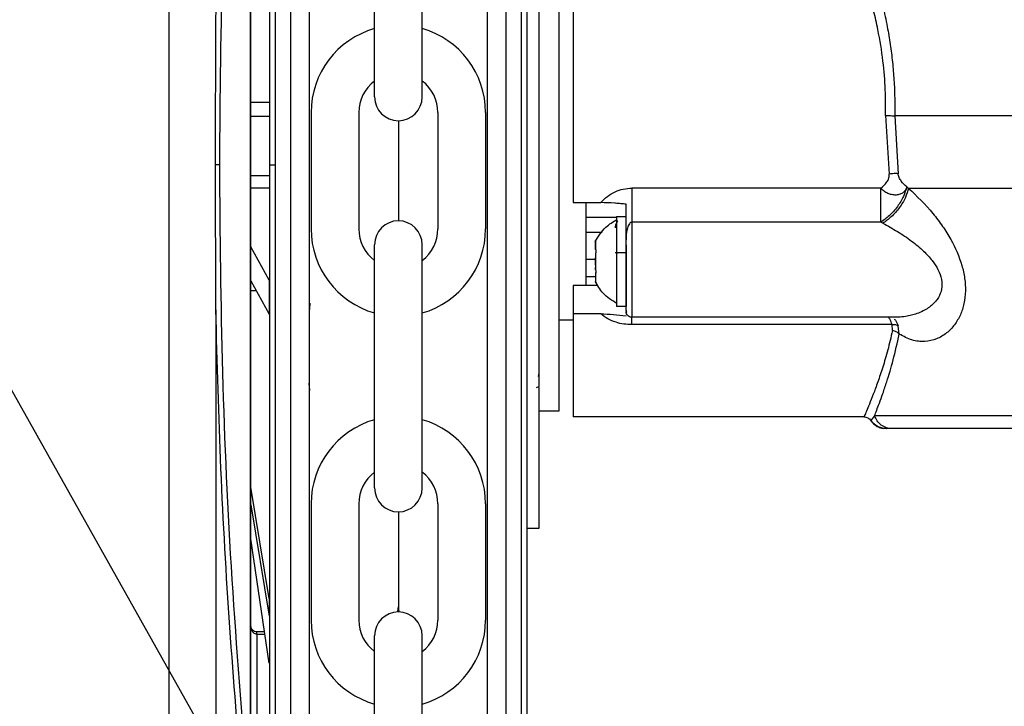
# Model space of a CAD drawing. Header units: inches. Extents: x 170 to 312, y 215 to 248.
# Tile 103 of 256: x 206.487 to 206.694, y 223.272 to 223.416. Entities that reach past the tile are written whole.
import ezdxf

# ---------------------------------------------------------------- set-up
doc = ezdxf.new("R2010")
doc.units = ezdxf.units.IN
doc.header["$LTSCALE"] = 0.25
doc.header["$MEASUREMENT"] = 0
doc.layers.add('ANNOTATIONS', color=1, linetype='Continuous')
doc.layers.add('STANDARD MOTOR RH', color=7, linetype='Continuous')
doc.styles.add('ROMANS', font='Romans', dxfattribs={"height": 0.09375})
doc.styles.get("Standard").update_dxf_attribs({"font": 'romans.shx'})
doc.dimstyles.get("Standard").update_dxf_attribs({"dimscale": 60, "dimtxt": 0.0833, "dimasz": 0.0833, "dimexe": 0.0833, "dimexo": 0.04, "dimgap": 0.09, "dimtad": 0, "dimtih": 1, "dimtoh": 1, "dimdec": 4, "dimzin": 1, "dimdsep": 46, "dimlunit": 4, "dimtxsty": 'Standard', "dimcen": 0.09, "dimclrt": 150, "dimadec": 4, "dimazin": 2, "dimtfac": 1, "dimtdec": 0, "dimtofl": 0, "dimtmove": 0, "dimatfit": 3, "dimfxl": 1, "dimtolj": 1, "dimtzin": 0, "dimlwd": -1, "dimlwe": -1, "dimarcsym": 1})

msp = doc.modelspace()

# ---------------------------------------------------------------- linework, layer by layer
at = {"layer": 'STANDARD MOTOR RH'}
for p, q in [((206.5890285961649, 223.3855832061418), (206.5890262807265, 223.5393748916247)), ((206.5922274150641, 223.3855832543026), (206.5922250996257, 223.5393749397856)), ((206.5437508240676, 223.5304812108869), (206.543753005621, 223.3855825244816)), ((206.5405520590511, 223.5269022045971), (206.5405541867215, 223.3855824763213)), ((206.5353648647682, 223.2536703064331), (206.5353608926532, 223.5174965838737)), ((206.5354626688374, 223.2536703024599), (206.5354586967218, 223.5174965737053)), ((206.5182343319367, 223.5145299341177), (206.5182382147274, 223.2566365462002)), ((206.5614007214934, 223.3998248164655), (206.5614007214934, 223.4508610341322)), ((206.5714126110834, 223.3998248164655), (206.5714126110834, 223.4508610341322)), ((206.535460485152, 223.3987097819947), (206.5393236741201, 223.3987098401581)), ((206.5354605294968, 223.3957644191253), (206.5393237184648, 223.3957644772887)), ((206.5480922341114, 223.3965282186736), (206.5480922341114, 223.3721089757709)), ((206.5581041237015, 223.3965282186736), (206.5581041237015, 223.3721089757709)), ((206.5747092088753, 223.3965282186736), (206.5747092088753, 223.3721089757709)), ((206.5847210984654, 223.3965282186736), (206.5847210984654, 223.3721089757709)), ((206.6686909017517, 223.3959149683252), (206.6694548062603, 223.3836308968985)), ((206.6706122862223, 223.3958404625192), (206.6713281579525, 223.3836966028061)), ((206.5664066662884, 223.3948188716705), (206.5664066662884, 223.3738183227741)), ((206.5393238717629, 223.3855824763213), (206.5405541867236, 223.3855824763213)), ((206.5405541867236, 223.3855824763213), (206.5405563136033, 223.2443167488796)), ((206.543753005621, 223.3855825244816), (206.5437551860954, 223.2407571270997)), ((206.5890309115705, 223.2317961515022), (206.5890285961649, 223.3855832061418)), ((206.5922297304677, 223.231796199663), (206.5922274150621, 223.3855832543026)), ((206.539323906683, 223.3832630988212), (206.535460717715, 223.3832630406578)), ((206.5393239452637, 223.3807005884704), (206.5354607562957, 223.3807005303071)), ((206.6676948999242, 223.3806641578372), (206.6154369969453, 223.3806641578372)), ((206.6731475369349, 223.3809410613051), (206.6735441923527, 223.3806330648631)), ((206.6031338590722, 223.377644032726), (206.6089086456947, 223.3776446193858)), ((206.6057667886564, 223.3745599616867), (206.6122382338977, 223.3745605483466)), ((206.6122382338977, 223.3747588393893), (206.614206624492, 223.3747588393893)), ((206.6122382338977, 223.3747588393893), (206.6122382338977, 223.3558114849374)), ((206.6676948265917, 223.3735162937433), (206.6154369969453, 223.3735157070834)), ((206.6681335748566, 223.3732939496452), (206.6676948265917, 223.3735162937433)), ((206.6057667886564, 223.3714635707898), (206.609210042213, 223.3714635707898)), ((206.5392523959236, 223.3613925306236), (206.5354609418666, 223.3683749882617)), ((206.5614007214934, 223.3177761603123), (206.5614007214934, 223.3688123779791)), ((206.5714126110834, 223.3177761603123), (206.5714126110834, 223.3688123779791)), ((206.6078090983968, 223.3678157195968), (206.6078090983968, 223.3695528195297)), ((206.6122382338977, 223.3688646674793), (206.6121612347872, 223.3688646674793)), ((206.614206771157, 223.3686358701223), (206.614206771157, 223.3558114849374)), ((206.6078090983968, 223.3677353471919), (206.6078090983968, 223.3677494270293)), ((206.6078577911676, 223.3676848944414), (206.6078090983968, 223.3676848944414)), ((206.6078090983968, 223.3670389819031), (206.6078090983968, 223.36657728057)), ((206.614206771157, 223.3671310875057), (206.6119183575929, 223.3671310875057)), ((206.6057667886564, 223.3657888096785), (206.6078090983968, 223.3657888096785)), ((206.6078090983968, 223.3645257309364), (206.6078090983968, 223.3660440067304)), ((206.6078090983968, 223.3620981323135), (206.6057667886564, 223.3620981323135)), ((206.6078090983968, 223.3635307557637), (206.6078090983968, 223.3639930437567)), ((206.6078090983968, 223.3630103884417), (206.6078090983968, 223.361017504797)), ((206.6078090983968, 223.3630103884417), (206.6078723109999, 223.3630103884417)), ((206.6078090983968, 223.3628854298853), (206.6078547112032, 223.3628854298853)), ((206.5354610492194, 223.3612446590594), (206.5392525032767, 223.3542622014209)), ((206.5392523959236, 223.3613925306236), (206.5392525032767, 223.3542622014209)), ((206.6083211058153, 223.3602583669), (206.6031340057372, 223.3602583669)), ((206.5365933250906, 223.3591594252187), (206.5354610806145, 223.3591594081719)), ((206.5280792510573, 223.3551603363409), (206.5280807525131, 223.2554343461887)), ((206.6089086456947, 223.3543301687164), (206.6031340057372, 223.3543301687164)), ((206.614206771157, 223.3558114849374), (206.6122382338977, 223.3558114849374)), ((206.6142941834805, 223.3547795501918), (206.614206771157, 223.3550458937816)), ((206.6143637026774, 223.3545671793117), (206.6142941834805, 223.3547795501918)), ((206.6031340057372, 223.3529820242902), (206.6001074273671, 223.3529820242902)), ((206.6707296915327, 223.3535974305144), (206.6154371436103, 223.3535974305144)), ((206.6700688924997, 223.3520363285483), (206.6154371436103, 223.3520357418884)), ((206.6701446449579, 223.3507785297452), (206.6700688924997, 223.3520363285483)), ((206.6715758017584, 223.3500669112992), (206.6713761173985, 223.3518087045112)), ((206.5959243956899, 223.3418771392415), (206.5957373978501, 223.3411907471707)), ((206.595398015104, 223.3388329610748), (206.5959243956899, 223.3390588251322)), ((206.5959199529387, 223.3388324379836), (206.5959195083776, 223.3093048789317)), ((206.5959243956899, 223.3388329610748), (206.5959243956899, 223.3390588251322)), ((206.6001075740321, 223.3339120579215), (206.5959243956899, 223.3339120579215)), ((206.6641629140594, 223.332682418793), (206.6031341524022, 223.3326818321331)), ((206.6663889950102, 223.3329423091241), (206.6655838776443, 223.331933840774)), ((206.6689259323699, 223.3302571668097), (206.6682112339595, 223.3302859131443)), ((206.6688317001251, 223.3302219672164), (206.6689162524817, 223.3302219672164)), ((206.6695212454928, 223.3302653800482), (206.6688487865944, 223.3302213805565)), ((206.670088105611, 223.3302219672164), (206.6689248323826, 223.3302219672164)), ((206.5392534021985, 223.294556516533), (206.5354617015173, 223.3179192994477)), ((206.535461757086, 223.3142284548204), (206.5392534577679, 223.2908656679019)), ((206.5480922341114, 223.3144795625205), (206.5480922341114, 223.2900603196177)), ((206.5581041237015, 223.3144795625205), (206.5581041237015, 223.2900603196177)), ((206.5664066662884, 223.3127702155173), (206.5664066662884, 223.2928591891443)), ((206.5747092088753, 223.3144795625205), (206.5747092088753, 223.2900603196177)), ((206.5847210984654, 223.3144795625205), (206.5847210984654, 223.2900603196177)), ((206.5959195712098, 223.3134791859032), (206.5959195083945, 223.3093071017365)), ((206.5959195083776, 223.3093048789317), (206.5934588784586, 223.3093049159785)), ((206.5392536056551, 223.2810436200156), (206.5354618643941, 223.307101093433)), ((206.5392534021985, 223.294556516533), (206.5392534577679, 223.2908656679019)), ((206.5383038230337, 223.2875706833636), (206.536692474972, 223.2875706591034)), ((206.5366924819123, 223.2871096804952), (206.5366924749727, 223.2875706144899)), ((206.5366924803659, 223.287109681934), (206.5383709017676, 223.287109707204)), ((206.5366924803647, 223.2871096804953), (206.5366930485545, 223.2493704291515)), ((206.5614007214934, 223.2357275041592), (206.5614007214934, 223.2867637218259)), ((206.5714126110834, 223.2357275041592), (206.5714126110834, 223.2867637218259))]:
    msp.add_line(p, q, dxfattribs=at)
at = {"layer": 'STANDARD MOTOR RH', "flags": 128}
for points in [[(206.6001068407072, 223.4618649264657), (206.6001068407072, 223.4417917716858), (206.6001069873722, 223.436092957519), (206.6001069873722, 223.4162374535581), (206.6001071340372, 223.4089980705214), (206.6001071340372, 223.394169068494), (206.6001072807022, 223.3867795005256), (206.6001072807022, 223.3659002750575), (206.6001074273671, 223.359684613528), (206.6001074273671, 223.3356368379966), (206.6001075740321, 223.3343450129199), (206.6001075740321, 223.3339120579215)], [(206.8435434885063, 223.395841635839), (206.809963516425, 223.395841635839), (206.8015776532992, 223.3958410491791), (206.6996930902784, 223.3958410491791), (206.6915894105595, 223.3958404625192), (206.6706122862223, 223.3958404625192)], [(206.843582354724, 223.3806342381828), (206.8192800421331, 223.3806342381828), (206.8116477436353, 223.3806336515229), (206.7388271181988, 223.3806336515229), (206.7294292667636, 223.3806330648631), (206.6735441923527, 223.3806330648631)], [(206.6057666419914, 223.377452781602), (206.6057667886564, 223.3754352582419), (206.6057667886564, 223.3602589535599)], [(206.6154369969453, 223.3735157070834), (206.6154369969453, 223.3642505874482), (206.6154371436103, 223.360964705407), (206.6154371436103, 223.3535974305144)], [(206.6031340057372, 223.3602583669), (206.6031340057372, 223.3371070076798), (206.6031341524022, 223.3347633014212), (206.6031341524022, 223.3326818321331)], [(206.8411351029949, 223.332942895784), (206.8147060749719, 223.332942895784), (206.8081577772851, 223.3329423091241), (206.7255413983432, 223.3329423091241), (206.7173877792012, 223.3329417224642), (206.6742341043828, 223.3329417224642), (206.6707942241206, 223.3329423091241), (206.6663887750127, 223.3329423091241)]]:
    msp.add_lwpolyline(points, dxfattribs=at)
at = {"layer": 'STANDARD MOTOR RH'}
for centre, radius, start, end in [((206.5664066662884, 223.3965282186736), 0.01831443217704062, 105.8627163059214, 180), ((206.5664066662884, 223.3965282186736), 0.01831443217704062, 7.019583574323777e-15, 74.13728369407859), ((206.5664066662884, 223.3965282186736), 0.008302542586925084, 127.0808355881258, 180), ((206.5664066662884, 223.3965282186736), 0.008302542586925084, 7.019583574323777e-15, 52.91916441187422), ((206.5664066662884, 223.3998248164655), 0.005005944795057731, 180, 7.019583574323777e-15), ((206.5664066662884, 223.3688123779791), 0.005005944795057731, 7.019583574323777e-15, 180), ((206.5664066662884, 223.3721089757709), 0.01831443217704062, 180, 254.1372836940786), ((206.5664066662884, 223.3721089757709), 0.008302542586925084, 180, 232.9191644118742), ((206.5664066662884, 223.3721089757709), 0.01831443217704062, 285.8627163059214, 7.019583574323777e-15), ((206.5664066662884, 223.3721089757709), 0.008302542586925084, 307.0808355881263, 7.019583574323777e-15), ((206.5664066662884, 223.3144795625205), 0.01831443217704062, 105.8627163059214, 180), ((206.5664066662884, 223.3144795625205), 0.01831443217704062, 7.019583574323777e-15, 74.13728369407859), ((206.5664066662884, 223.3144795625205), 0.008302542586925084, 127.0808355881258, 180), ((206.5664066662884, 223.3144795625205), 0.008302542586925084, 7.019583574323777e-15, 52.91916441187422), ((206.5664066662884, 223.3177761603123), 0.005005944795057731, 180, 7.019583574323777e-15), ((206.5664066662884, 223.2867637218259), 0.005005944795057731, 7.019583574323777e-15, 180), ((206.5633542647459, 223.2928591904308), 0.003052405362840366, 339.0051765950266, 7.019583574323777e-15), ((206.5694590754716, 223.2928591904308), 0.003052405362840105, 180, 200.9948297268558), ((206.5664066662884, 223.2900603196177), 0.01831443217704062, 180, 254.1372836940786), ((206.5664066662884, 223.2900603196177), 0.008302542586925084, 180, 232.9191644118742), ((206.5664066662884, 223.2900603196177), 0.01831443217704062, 285.8627163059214, 7.019583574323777e-15), ((206.5664066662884, 223.2900603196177), 0.008302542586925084, 307.0808355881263, 7.019583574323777e-15)]:
    msp.add_arc(centre, radius, start, end, dxfattribs=at)
for points, knots in [([(206.5934577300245, 223.3855832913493), (206.5934576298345, 223.3922378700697), (206.5934574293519, 223.4055538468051), (206.5934571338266, 223.4251825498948), (206.5934568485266, 223.4441321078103), (206.5934565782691, 223.4620825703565), (206.5934563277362, 223.4787229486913), (206.5934561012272, 223.4937676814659), (206.5934559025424, 223.5069643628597), (206.5934557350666, 223.5180881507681), (206.5934556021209, 223.5269185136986), (206.5934555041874, 223.533423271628), (206.5934554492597, 223.5370720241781), (206.5934554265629, 223.5385788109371), (206.5934554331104, 223.5381445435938), (206.5934554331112, 223.5381444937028)], [0, 0, 0, 0, 0.0833060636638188, 0.1666974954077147, 0.2499975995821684, 0.3333024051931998, 0.4166951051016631, 0.4999952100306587, 0.5833002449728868, 0.6666928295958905, 0.7499928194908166, 0.8332978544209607, 0.9166904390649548, 0.999990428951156, 1, 1, 1, 1]), ([(206.5476877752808, 223.534244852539), (206.547687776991, 223.5341312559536), (206.5476877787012, 223.5340176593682), (206.5476877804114, 223.5339040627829), (206.5476877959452, 223.5328722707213), (206.5476878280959, 223.5307367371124), (206.5476879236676, 223.5243887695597), (206.5476880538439, 223.5157423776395), (206.5476882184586, 223.5048086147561), (206.5476884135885, 223.4918480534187), (206.5476886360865, 223.4770697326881), (206.5476888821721, 223.4607247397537), (206.5476891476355, 223.4430927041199), (206.5476894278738, 223.4244793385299), (206.5476897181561, 223.4051988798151), (206.5476899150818, 223.3921191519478), (206.5476900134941, 223.3855826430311)], [-0.009409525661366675, -0.009409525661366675, -0.009409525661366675, -0.009409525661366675, 0, 0, 0, 0.08546624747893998, 0.1768922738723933, 0.268313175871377, 0.3598353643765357, 0.4512615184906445, 0.5426821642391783, 0.6342044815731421, 0.7256307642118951, 0.8170515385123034, 0.9085726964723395, 1, 1, 1, 1]), ([(206.5850915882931, 223.3855832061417), (206.5850914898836, 223.3921195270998), (206.5850912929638, 223.4051988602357), (206.5850910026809, 223.4244793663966), (206.585090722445, 223.4430925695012), (206.585090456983, 223.4607245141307), (206.5850902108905, 223.4770699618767), (206.5850899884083, 223.4918472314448), (206.5850897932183, 223.5048117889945), (206.5850896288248, 223.5157308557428), (206.585089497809, 223.5244330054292), (206.5850894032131, 223.5307161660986), (206.5850893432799, 223.53469705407), (206.5850893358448, 223.5351909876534), (206.5850893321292, 223.5354378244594)], [0, 0, 0, 0, 0.08330446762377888, 0.166694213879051, 0.2499999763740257, 0.3333008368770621, 0.4166943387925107, 0.4999999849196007, 0.5833008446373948, 0.6666942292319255, 0.7499999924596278, 0.8333009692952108, 0.9166943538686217, 1, 1, 1, 1]), ([(206.5393217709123, 223.5251208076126), (206.5393218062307, 223.5227749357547), (206.5393218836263, 223.517634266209), (206.539322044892, 223.5069229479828), (206.5393222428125, 223.4937770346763), (206.5393224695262, 223.4787187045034), (206.5393227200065, 223.4620818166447), (206.5393229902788, 223.4441303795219), (206.5393232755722, 223.4251812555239), (206.5393235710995, 223.4055524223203), (206.5393237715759, 223.3922368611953), (206.5393238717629, 223.3855824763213)], [0, 0, 0, 0, 0.09501659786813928, 0.2082163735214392, 0.3212904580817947, 0.4343712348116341, 0.5475710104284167, 0.6606452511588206, 0.7737261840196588, 0.886920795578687, 1, 1, 1, 1]), ([(206.5280783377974, 223.4160042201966), (206.5283887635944, 223.4271449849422), (206.5290106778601, 223.4494646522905), (206.5308735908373, 223.4827851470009), (206.5327281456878, 223.504735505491), (206.533657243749, 223.5157322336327)], [0, 0, 0, 0, 0.3321382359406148, 0.6654134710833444, 1, 1, 1, 1]), ([(206.5288925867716, 223.3855843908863), (206.5290240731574, 223.4001390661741), (206.5292870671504, 223.4292507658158), (206.531263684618, 223.4727172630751), (206.5336142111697, 223.5012180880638), (206.5347897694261, 223.5154720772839)], [0, 0, 0, 0, 0.3332416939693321, 0.6665371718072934, 1, 1, 1, 1]), ([(206.6031334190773, 223.4579513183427), (206.6031334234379, 223.4561788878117), (206.6031334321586, 223.4526342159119), (206.6031333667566, 223.4448768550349), (206.6031336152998, 223.4356510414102), (206.6031335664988, 223.4250856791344), (206.6031335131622, 223.4135905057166), (206.6031337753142, 223.4015659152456), (206.6031336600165, 223.3893650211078), (206.6031337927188, 223.3815511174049), (206.6031338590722, 223.377644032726)], [0, 0, 0, 0, 0.1250053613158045, 0.2499973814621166, 0.3750018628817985, 0.5000021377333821, 0.624998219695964, 0.7500007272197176, 0.874996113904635, 1, 1, 1, 1]), ([(206.59592380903, 223.4538992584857), (206.5959237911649, 223.449905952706), (206.5959237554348, 223.4419193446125), (206.5959240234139, 223.4279946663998), (206.595923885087, 223.4132103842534), (206.5959241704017, 223.3978882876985), (206.5959240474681, 223.3825662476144), (206.5959242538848, 223.3677814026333), (206.5959244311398, 223.3538573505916), (206.5959244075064, 223.3458704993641), (206.5959243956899, 223.3418771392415)], [0, 0, 0, 0, 0.124998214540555, 0.2499963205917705, 0.3749989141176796, 0.4999955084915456, 0.6249968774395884, 0.7499994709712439, 0.8750017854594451, 1, 1, 1, 1]), ([(206.6600469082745, 223.4420364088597), (206.6607688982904, 223.4404019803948), (206.6621620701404, 223.4372481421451), (206.6640963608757, 223.4322788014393), (206.6657174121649, 223.4275913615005), (206.6670573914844, 223.4231474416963), (206.6681576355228, 223.4188907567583), (206.6690321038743, 223.4147815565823), (206.6696974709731, 223.410847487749), (206.6701745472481, 223.4071084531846), (206.6704896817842, 223.4033596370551), (206.6706544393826, 223.3996002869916), (206.6706263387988, 223.3970938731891), (206.6706122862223, 223.3958404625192)], [0, 0, 0, 0, 0.1290318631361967, 0.2489834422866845, 0.3596689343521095, 0.4517581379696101, 0.5420012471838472, 0.6309113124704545, 0.7060594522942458, 0.7802100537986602, 0.8536768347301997, 0.926826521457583, 1, 1, 1, 1]), ([(206.6686909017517, 223.3959149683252), (206.6687000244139, 223.3977141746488), (206.6687193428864, 223.4015242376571), (206.668196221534, 223.4075846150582), (206.6673079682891, 223.4131268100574), (206.6662035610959, 223.4180109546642), (206.6650853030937, 223.4221186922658), (206.6637156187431, 223.426417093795), (206.6620995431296, 223.4308216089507), (206.6601263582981, 223.4356275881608), (206.6586857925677, 223.4387075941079), (206.6578798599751, 223.4404307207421)], [0, 0, 0, 0, 0.1082425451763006, 0.2292182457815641, 0.3670312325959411, 0.4518303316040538, 0.5421950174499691, 0.6382021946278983, 0.746058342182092, 0.8579309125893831, 1, 1, 1, 1]), ([(206.5280277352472, 223.3855807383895), (206.5280278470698, 223.3864009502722), (206.5280284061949, 223.3905020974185), (206.528038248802, 223.3976252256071), (206.5280656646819, 223.4069489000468), (206.5280741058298, 223.4129882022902), (206.528078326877, 223.4160081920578)], [0, 0, 0, 0, 0.08083862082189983, 0.4042017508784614, 0.7020674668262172, 0.9999999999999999, 0.9999999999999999, 0.9999999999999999, 0.9999999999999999]), ([(206.6686909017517, 223.3959149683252), (206.6688724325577, 223.3959103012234), (206.6692402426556, 223.3959008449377), (206.66976455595, 223.3958824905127), (206.6702425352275, 223.3958619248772), (206.6704900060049, 223.3958475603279), (206.6706122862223, 223.3958404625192)], [0, 0, 0, 0, 0.2467304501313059, 0.4999148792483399, 0.7528980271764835, 0.9999999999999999, 0.9999999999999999, 0.9999999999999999, 0.9999999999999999]), ([(206.5288925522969, 223.3855807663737), (206.5288500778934, 223.3855807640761), (206.5287632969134, 223.385580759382), (206.5285592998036, 223.385580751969), (206.5283119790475, 223.3855807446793), (206.5281220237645, 223.3855807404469), (206.5280277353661, 223.3855807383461)], [0, 0, 0, 0, 0.2412812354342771, 0.4929703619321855, 0.7483249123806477, 1, 1, 1, 1]), ([(206.5280792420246, 223.3551624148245), (206.5280788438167, 223.3559816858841), (206.5280768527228, 223.3600781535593), (206.5280442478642, 223.3702153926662), (206.5280342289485, 223.3795386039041), (206.5280277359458, 223.3855807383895)], [0, 0, 0, 0, 0.08086409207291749, 0.4043315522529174, 1, 1, 1, 1]), ([(206.5347936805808, 223.2556947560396), (206.533617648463, 223.2699490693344), (206.5312661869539, 223.2984503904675), (206.5292883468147, 223.3419175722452), (206.5290244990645, 223.3710296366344), (206.5288925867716, 223.3855843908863)], [0, 0, 0, 0, 0.3334667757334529, 0.6667626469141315, 0.9999999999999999, 0.9999999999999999, 0.9999999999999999, 0.9999999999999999]), ([(206.5393238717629, 223.3855824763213), (206.539323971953, 223.3789278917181), (206.5393241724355, 223.3656119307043), (206.539324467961, 223.3459832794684), (206.5393247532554, 223.3270341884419), (206.5393250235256, 223.3090830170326), (206.5393252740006, 223.2924466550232), (206.5393255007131, 223.2773886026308), (206.5393256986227, 223.2642436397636), (206.5393258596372, 223.2535492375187), (206.5393259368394, 223.248421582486), (206.5393259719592, 223.2460889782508)], [0, 0, 0, 0, 0.1131436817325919, 0.2264028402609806, 0.3395379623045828, 0.4526797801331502, 0.5659406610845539, 0.6790759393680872, 0.7922177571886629, 0.9054784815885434, 1, 1, 1, 1]), ([(206.5476900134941, 223.3855826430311), (206.5476901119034, 223.3790463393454), (206.5476903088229, 223.365967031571), (206.547690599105, 223.3466866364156), (206.5476908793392, 223.3280736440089), (206.5476911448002, 223.3104418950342), (206.547691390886, 223.294097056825), (206.5476916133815, 223.2793190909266), (206.5476918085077, 223.2663589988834), (206.5476919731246, 223.2554253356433), (206.5476921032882, 223.2467800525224), (206.5476921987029, 223.2404427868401), (206.5476922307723, 223.2383128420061), (206.5476922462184, 223.2372869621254), (206.5476922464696, 223.2372702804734), (206.5476922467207, 223.2372535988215), (206.5476922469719, 223.2372369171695)], [0, 0, 0, 0, 0.09147262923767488, 0.1830390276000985, 0.2745133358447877, 0.3659820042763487, 0.4575523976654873, 0.549026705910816, 0.6404955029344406, 0.7320658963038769, 0.8235400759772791, 0.9150087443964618, 1, 1, 1, 1.001382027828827, 1.001382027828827, 1.001382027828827, 1.001382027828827]), ([(206.5850938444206, 223.2357332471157), (206.5850938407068, 223.2359798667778), (206.5850938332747, 223.2364734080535), (206.585093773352, 223.2404533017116), (206.5850936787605, 223.2467358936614), (206.5850935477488, 223.2554375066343), (206.5850933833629, 223.2663558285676), (206.5850931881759, 223.2793199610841), (206.585092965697, 223.2940968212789), (206.5850927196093, 223.3104417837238), (206.5850924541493, 223.3280734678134), (206.5850921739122, 223.3466866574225), (206.5850918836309, 223.3659669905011), (206.5850916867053, 223.3790467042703), (206.5850915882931, 223.3855832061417)], [0, 0, 0, 0, 0.08329208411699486, 0.1666861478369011, 0.2499928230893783, 0.3332944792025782, 0.4166886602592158, 0.4999952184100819, 0.5832968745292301, 0.6666910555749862, 0.7499976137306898, 0.8332992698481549, 0.9166923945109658, 1, 1, 1, 1]), ([(206.5934600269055, 223.2330265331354), (206.5934600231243, 223.2332776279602), (206.593460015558, 223.2337800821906), (206.5934599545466, 223.2378322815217), (206.5934598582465, 223.244228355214), (206.5934597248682, 223.2530871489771), (206.5934595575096, 223.264202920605), (206.5934593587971, 223.2774012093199), (206.5934591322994, 223.2924449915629), (206.5934588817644, 223.3090853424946), (206.5934586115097, 223.3270354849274), (206.5934583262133, 223.345984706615), (206.5934580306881, 223.3656133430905), (206.5934578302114, 223.3789289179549), (206.5934577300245, 223.3855832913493)], [0, 0, 0, 0, 0.08330560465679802, 0.1666989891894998, 0.2500000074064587, 0.3333056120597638, 0.416698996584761, 0.5000000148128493, 0.5833056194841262, 0.6666990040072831, 0.7500000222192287, 0.8333056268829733, 0.9166955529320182, 1, 1, 1, 1]), ([(206.6676949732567, 223.3806641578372), (206.6681716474, 223.3810647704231), (206.66889289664, 223.3816709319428), (206.6693800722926, 223.3826400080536), (206.6694906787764, 223.3832214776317), (206.669466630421, 223.3834959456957), (206.6694548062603, 223.3836308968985)], [0, 0, 0, 0, 0.5093131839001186, 0.7706349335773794, 0.8872251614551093, 1, 1, 1, 1]), ([(206.6713281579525, 223.3836966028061), (206.6712073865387, 223.3837080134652), (206.670962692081, 223.3837311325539), (206.6704976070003, 223.3837284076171), (206.6699878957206, 223.3836969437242), (206.6696311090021, 223.3836527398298), (206.6694548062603, 223.3836308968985)], [0, 0, 0, 0, 0.2464853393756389, 0.4994029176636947, 0.7526347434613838, 1, 1, 1, 1]), ([(206.6731475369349, 223.3809410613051), (206.6727471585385, 223.381301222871), (206.6721445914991, 223.3818432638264), (206.6716091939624, 223.3827519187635), (206.6714024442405, 223.3833025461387), (206.6713526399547, 223.3835667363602), (206.6713281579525, 223.3836966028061)], [0, 0, 0, 0, 0.5138927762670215, 0.773405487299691, 0.8886142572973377, 0.9999999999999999, 0.9999999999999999, 0.9999999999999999, 0.9999999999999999]), ([(206.6089086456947, 223.3776446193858), (206.6093473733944, 223.3781031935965), (206.6102223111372, 223.3790177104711), (206.6118711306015, 223.3799539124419), (206.6136276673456, 223.3805578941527), (206.6148334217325, 223.3806287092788), (206.6154369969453, 223.3806641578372)], [0, 0, 0, 0, 0.2597503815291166, 0.5180101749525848, 0.7587260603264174, 1, 1, 1, 1]), ([(206.6154369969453, 223.3806641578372), (206.6154369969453, 223.3800286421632), (206.6154369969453, 223.3787577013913), (206.6154369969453, 223.376818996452), (206.6154369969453, 223.3749935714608), (206.6154369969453, 223.3740083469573), (206.6154369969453, 223.3735157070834)], [0, 0, 0, 0, 0.2500044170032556, 0.4999732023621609, 0.749972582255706, 1, 1, 1, 1]), ([(206.6676949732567, 223.3735162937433), (206.6676949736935, 223.3740089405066), (206.6676949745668, 223.3749940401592), (206.6676949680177, 223.3768193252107), (206.6676949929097, 223.3787579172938), (206.6676949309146, 223.3800288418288), (206.6676948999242, 223.3806641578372)], [0, 0, 0, 0, 0.250044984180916, 0.4999915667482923, 0.7500533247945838, 1, 1, 1, 1]), ([(206.6731395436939, 223.3809481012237), (206.6729507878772, 223.3802875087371), (206.6725619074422, 223.3789265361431), (206.6712505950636, 223.3767786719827), (206.6695642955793, 223.3748345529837), (206.6683058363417, 223.3739470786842), (206.6676949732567, 223.3735162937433)], [0, 0, 0, 0, 0.24268176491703, 0.4999803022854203, 0.7572876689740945, 1, 1, 1, 1]), ([(206.6731475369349, 223.3809410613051), (206.6731236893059, 223.3808525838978), (206.6730593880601, 223.3806140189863), (206.6728349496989, 223.3801844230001), (206.6724173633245, 223.3797309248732), (206.6719741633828, 223.3794801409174), (206.6714858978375, 223.3792995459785), (206.6708943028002, 223.3791904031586), (206.6700132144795, 223.3792625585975), (206.6691475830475, 223.3795597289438), (206.6683503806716, 223.3800083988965), (206.6679142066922, 223.3804448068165), (206.6676949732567, 223.3806641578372)], [0, 0, 0, 0, 0.04654761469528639, 0.1255080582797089, 0.2503904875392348, 0.3617497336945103, 0.3752916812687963, 0.5003410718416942, 0.6380593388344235, 0.750408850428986, 0.8745483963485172, 1, 1, 1, 1]), ([(206.6735441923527, 223.3806330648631), (206.6733496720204, 223.3799862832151), (206.6729494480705, 223.3786555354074), (206.6716417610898, 223.3765455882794), (206.6699752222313, 223.3746238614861), (206.6687353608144, 223.3737285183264), (206.6681335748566, 223.3732939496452)], [0, 0, 0, 0, 0.2433159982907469, 0.5006206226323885, 0.7576184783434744, 1, 1, 1, 1]), ([(206.6735441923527, 223.3806330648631), (206.6752854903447, 223.3789704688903), (206.6777842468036, 223.3765846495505), (206.6806694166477, 223.3727388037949), (206.6828916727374, 223.3691986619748), (206.6845569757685, 223.3654370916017), (206.6853734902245, 223.3617349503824), (206.6855411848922, 223.3590038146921), (206.6852395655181, 223.3563976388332), (206.6844431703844, 223.353990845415), (206.6831943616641, 223.3518840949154), (206.6814929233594, 223.3501421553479), (206.6793652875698, 223.3489001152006), (206.6768913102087, 223.3483680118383), (206.6742289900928, 223.3486392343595), (206.6724609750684, 223.3495905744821), (206.6715757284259, 223.3500669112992)], [0, 0, 0, 0, 0.1391143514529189, 0.1996286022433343, 0.2565761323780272, 0.3588567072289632, 0.4090681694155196, 0.4578746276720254, 0.510806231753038, 0.5649479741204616, 0.6229403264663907, 0.6865974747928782, 0.7576487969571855, 0.8354375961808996, 0.9176034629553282, 1, 1, 1, 1]), ([(206.614206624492, 223.3773072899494), (206.613832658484, 223.3773375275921), (206.6130881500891, 223.377397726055), (206.6123036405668, 223.3774724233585), (206.6109243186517, 223.3775915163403), (206.609893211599, 223.377618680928), (206.6089086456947, 223.3776446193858)], [0, 0, 0, 0, 0.2125853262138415, 0.4232244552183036, 0.4492584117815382, 1, 1, 1, 1]), ([(206.614206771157, 223.3685648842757), (206.6142067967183, 223.3697654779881), (206.6142068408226, 223.371837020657), (206.6142065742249, 223.3744979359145), (206.614206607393, 223.3763512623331), (206.614206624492, 223.3773067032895)], [0, 0, 0, 0, 0.4004220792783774, 0.6909010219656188, 1, 1, 1, 1]), ([(206.6077538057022, 223.3694595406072), (206.6084014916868, 223.37054804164), (206.6095580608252, 223.3724917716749), (206.6114992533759, 223.3736306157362), (206.612353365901, 223.3741316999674)], [0, 0, 0, 0, 0.5600062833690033, 1, 1, 1, 1]), ([(206.612512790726, 223.3738430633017), (206.612460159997, 223.3737736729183), (206.6122634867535, 223.3735143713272), (206.6120635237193, 223.3730868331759), (206.6119364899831, 223.3726280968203), (206.6119241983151, 223.372417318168), (206.6119183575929, 223.3723171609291)], [0, 0, 0, 0, 0.1680507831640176, 0.6279809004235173, 0.8232249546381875, 1, 1, 1, 1]), ([(206.6154369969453, 223.3735157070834), (206.6153903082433, 223.3735116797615), (206.6152937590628, 223.3735033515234), (206.6150961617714, 223.3734151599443), (206.6147302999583, 223.3730565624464), (206.6141719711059, 223.3714490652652), (206.6141914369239, 223.3698357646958), (206.614206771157, 223.3685648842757)], [0, 0, 0, 0, 0.02484032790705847, 0.05136817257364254, 0.1148328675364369, 0.3027080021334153, 1, 1, 1, 1]), ([(206.6681335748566, 223.3732939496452), (206.669157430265, 223.3727435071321), (206.671201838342, 223.3716443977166), (206.6740891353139, 223.369688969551), (206.6765616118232, 223.3676476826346), (206.6784423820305, 223.3656238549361), (206.6797852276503, 223.363619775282), (206.680562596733, 223.3615280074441), (206.6805772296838, 223.3594291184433), (206.6799781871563, 223.3579539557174), (206.6792539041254, 223.3569451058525), (206.678548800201, 223.356212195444), (206.6776475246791, 223.3555108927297), (206.6765308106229, 223.3548590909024), (206.6753522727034, 223.3543615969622), (206.6741163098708, 223.3539885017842), (206.6728207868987, 223.3537278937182), (206.6715794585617, 223.3535968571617), (206.6707694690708, 223.35360455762), (206.6704700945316, 223.3536074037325)], [0, 0, 0, 0, 0.1027754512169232, 0.2052193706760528, 0.2967677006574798, 0.3700383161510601, 0.4316755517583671, 0.4935504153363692, 0.5537972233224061, 0.6158798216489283, 0.6472448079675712, 0.6815443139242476, 0.7225222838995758, 0.7690680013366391, 0.8213040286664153, 0.8621826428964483, 0.9107440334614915, 0.967010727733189, 1, 1, 1, 1]), ([(206.6078090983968, 223.3695528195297), (206.6078090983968, 223.3694560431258), (206.6078090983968, 223.3692625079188), (206.6078090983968, 223.3685454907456), (206.6078090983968, 223.3679851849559), (206.6078090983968, 223.36779870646)], [0, 0, 0, 0, 0.4002299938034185, 0.8003871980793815, 1, 1, 1, 1]), ([(206.6078758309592, 223.3697100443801), (206.6078763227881, 223.3697111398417), (206.6078780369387, 223.369714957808), (206.6078778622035, 223.3697144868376), (206.6078777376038, 223.3697141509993)], [0, 0, 0, 0, 0.2869228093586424, 0.9999999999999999, 0.9999999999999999, 0.9999999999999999, 0.9999999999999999]), ([(206.614206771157, 223.3550458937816), (206.614206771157, 223.3552388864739), (206.614206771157, 223.3556247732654), (206.614206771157, 223.3567528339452), (206.614206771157, 223.3582247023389), (206.614206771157, 223.3600175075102), (206.614206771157, 223.362041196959), (206.614206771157, 223.3642064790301), (206.614206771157, 223.3664294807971), (206.614206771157, 223.3678519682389), (206.614206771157, 223.3685631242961)], [0, 0, 0, 0, 0.1250352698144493, 0.2500066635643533, 0.3750319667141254, 0.5000101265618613, 0.6249960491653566, 0.7499936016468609, 0.8750122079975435, 1, 1, 1, 1]), ([(206.6078090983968, 223.36779870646), (206.6078267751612, 223.3677683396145), (206.6078622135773, 223.3677074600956), (206.6078818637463, 223.3675417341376), (206.6078727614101, 223.3673433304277), (206.6078432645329, 223.3671694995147), (206.6078174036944, 223.3670707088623), (206.6078090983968, 223.3670389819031)], [0, 0, 0, 0, 0.2291828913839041, 0.4594663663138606, 0.6794001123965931, 0.8970382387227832, 0.9999999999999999, 0.9999999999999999, 0.9999999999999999, 0.9999999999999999]), ([(206.6078090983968, 223.3670389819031), (206.6078090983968, 223.3665801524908), (206.6078090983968, 223.3656623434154), (206.6078090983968, 223.3644255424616), (206.6078090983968, 223.3637542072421), (206.6078090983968, 223.3635307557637)], [0, 0, 0, 0, 0.4000966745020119, 0.8003243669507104, 1, 1, 1, 1]), ([(206.612581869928, 223.3671310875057), (206.612492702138, 223.3671055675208), (206.6123594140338, 223.3670674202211), (206.6122683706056, 223.3669499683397), (206.6122382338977, 223.3669110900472)], [0, 0, 0, 0, 0.6689853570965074, 1, 1, 1, 1]), ([(206.6078090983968, 223.3635307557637), (206.6078267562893, 223.3634589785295), (206.6078621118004, 223.363315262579), (206.6078820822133, 223.3631026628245), (206.6078728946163, 223.3629256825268), (206.6078433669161, 223.3628204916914), (206.6078174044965, 223.3627834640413), (206.6078090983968, 223.3627716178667)], [0, 0, 0, 0, 0.2290631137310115, 0.458641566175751, 0.6789921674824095, 0.8973006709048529, 1, 1, 1, 1]), ([(206.6078090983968, 223.3627716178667), (206.6078090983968, 223.3624097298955), (206.6078090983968, 223.3616859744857), (206.6078090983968, 223.3611645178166), (206.6078090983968, 223.3610542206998), (206.6078090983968, 223.361017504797)], [0, 0, 0, 0, 0.4001761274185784, 0.8003295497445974, 0.9999999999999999, 0.9999999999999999, 0.9999999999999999, 0.9999999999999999]), ([(206.612353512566, 223.3564386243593), (206.6112753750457, 223.3571034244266), (206.60935020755, 223.3582905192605), (206.6082415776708, 223.3602490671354), (206.6077538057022, 223.3611107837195)], [0, 0, 0, 0, 0.5600227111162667, 1, 1, 1, 1]), ([(206.6078090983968, 223.361017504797), (206.6078267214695, 223.3609758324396), (206.6078619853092, 223.3608924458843), (206.6078770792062, 223.3608581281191), (206.6078776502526, 223.3608564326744), (206.6078777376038, 223.3608561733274)], [0, 0, 0, 0, 0.4583420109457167, 0.917144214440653, 1, 1, 1, 1]), ([(206.5478191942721, 223.3565582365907), (206.5477748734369, 223.356005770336), (206.5477130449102, 223.3552350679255), (206.5476954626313, 223.3545343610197), (206.5476904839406, 223.3543359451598)], [0, 0, 0, 0, 0.7168347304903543, 1, 1, 1, 1]), ([(206.5336611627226, 223.2554345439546), (206.5327323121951, 223.2664316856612), (206.5308782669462, 223.2883826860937), (206.5290143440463, 223.321703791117), (206.5283905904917, 223.3440237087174), (206.5280792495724, 223.355164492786)], [0, 0, 0, 0, 0.3345923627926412, 0.6678678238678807, 1, 1, 1, 1]), ([(206.6089086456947, 223.3543301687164), (206.6097946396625, 223.3542900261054), (206.6115788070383, 223.3542091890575), (206.6133268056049, 223.353998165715), (206.614206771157, 223.3538919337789)], [0, 0, 0, 0, 0.4965867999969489, 1, 1, 1, 1]), ([(206.6154371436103, 223.3520357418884), (206.6148661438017, 223.3520590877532), (206.6137239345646, 223.3521057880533), (206.6120102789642, 223.3525174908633), (206.6103133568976, 223.3532074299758), (206.6093882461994, 223.3539468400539), (206.6089086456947, 223.3543301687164)], [0, 0, 0, 0, 0.2283352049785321, 0.4567542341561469, 0.7183678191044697, 1, 1, 1, 1]), ([(206.614206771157, 223.3550458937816), (206.614206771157, 223.3548344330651), (206.614206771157, 223.3544989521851), (206.614206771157, 223.3545050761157), (206.614206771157, 223.354507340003)], [0, 0, 0, 0, 0.6303212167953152, 1, 1, 1, 1]), ([(206.6154435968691, 223.3536085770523), (206.6154079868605, 223.3536050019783), (206.6152335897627, 223.3535874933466), (206.6149139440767, 223.3536924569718), (206.6145477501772, 223.3539364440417), (206.6142957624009, 223.3543047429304), (206.6142120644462, 223.3546216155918), (206.6142076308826, 223.3547941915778), (206.614206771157, 223.3548276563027)], [0, 0, 0, 0, 0.05545059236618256, 0.2715647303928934, 0.5017375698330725, 0.7317853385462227, 0.9479896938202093, 1, 1, 1, 1]), ([(206.6154371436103, 223.3520357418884), (206.6154371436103, 223.352478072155), (206.6154371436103, 223.3531445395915), (206.6154371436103, 223.3534834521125), (206.6154371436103, 223.3535974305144)], [0, 0, 0, 0, 0.6636937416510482, 1, 1, 1, 1]), ([(206.6700688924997, 223.3520363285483), (206.66993929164, 223.3524574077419), (206.6697317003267, 223.3531318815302), (206.6694049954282, 223.353470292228), (206.6692822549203, 223.3535974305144)], [0, 0, 0, 0, 0.6243077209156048, 1, 1, 1, 1]), ([(206.6700688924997, 223.3520363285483), (206.670191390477, 223.3520518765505), (206.6704403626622, 223.3520834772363), (206.6707961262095, 223.3520524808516), (206.6711228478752, 223.3519663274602), (206.6712921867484, 223.3518609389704), (206.6713761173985, 223.3518087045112)], [0, 0, 0, 0, 0.2445408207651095, 0.49701932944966, 0.7507040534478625, 1, 1, 1, 1]), ([(206.6704719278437, 223.3532125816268), (206.6705703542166, 223.3531333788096), (206.670959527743, 223.352820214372), (206.671197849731, 223.352241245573), (206.671375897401, 223.3518087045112)], [0, 0, 0, 0, 0.2529112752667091, 1, 1, 1, 1]), ([(206.6701446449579, 223.3507785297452), (206.6698223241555, 223.3493937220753), (206.6691774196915, 223.3466229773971), (206.6681047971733, 223.3430482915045), (206.6670565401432, 223.3399322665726), (206.6660902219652, 223.3373365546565), (206.665267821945, 223.3352783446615), (206.6646442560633, 223.333791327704), (206.6642400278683, 223.3328557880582), (206.6641884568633, 223.3327398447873), (206.6641629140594, 223.332682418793)], [0, 0, 0, 0, 0.1247332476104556, 0.2495682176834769, 0.3745140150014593, 0.4995224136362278, 0.6245990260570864, 0.7497118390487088, 0.8760338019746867, 1, 1, 1, 1]), ([(206.6663887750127, 223.3329423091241), (206.6665309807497, 223.3333015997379), (206.6668157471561, 223.3340210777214), (206.6674079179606, 223.3355826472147), (206.6681230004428, 223.3375534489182), (206.6691033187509, 223.3404820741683), (206.6703286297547, 223.3444733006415), (206.6711601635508, 223.3482029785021), (206.6715757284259, 223.3500669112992)], [0, 0, 0, 0, 0.1266017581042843, 0.2535195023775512, 0.3992195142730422, 0.544867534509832, 0.7725443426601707, 0.9999999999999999, 0.9999999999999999, 0.9999999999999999, 0.9999999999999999]), ([(206.6715758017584, 223.3500669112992), (206.6714917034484, 223.350156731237), (206.6713207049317, 223.3503393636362), (206.6709670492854, 223.3505550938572), (206.6705672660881, 223.3507144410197), (206.6702840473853, 223.3507573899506), (206.6701446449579, 223.3507785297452)], [0, 0, 0, 0, 0.2458823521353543, 0.4999567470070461, 0.7538748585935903, 1, 1, 1, 1]), ([(206.5959243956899, 223.3418771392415), (206.5959243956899, 223.3413038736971), (206.5959243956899, 223.3405001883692), (206.5959243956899, 223.339554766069), (206.5959243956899, 223.3392174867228), (206.5959243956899, 223.3390588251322)], [0, 0, 0, 0, 0.5685120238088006, 0.7970211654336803, 1, 1, 1, 1]), ([(206.5478213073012, 223.3381961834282), (206.5477766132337, 223.3386312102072), (206.5477139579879, 223.339241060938), (206.5476958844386, 223.3396465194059), (206.5476907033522, 223.3397627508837)], [0, 0, 0, 0, 0.7133332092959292, 1, 1, 1, 1]), ([(206.6641629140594, 223.332682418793), (206.6642967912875, 223.3326735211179), (206.6645708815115, 223.3326553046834), (206.664962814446, 223.3325023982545), (206.6653196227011, 223.3322662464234), (206.6654961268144, 223.3320437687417), (206.6655838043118, 223.3319332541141)], [0, 0, 0, 0, 0.2402135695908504, 0.4917952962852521, 0.7475519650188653, 1, 1, 1, 1]), ([(206.6687827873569, 223.3302225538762), (206.6684628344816, 223.3302542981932), (206.6678190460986, 223.3303181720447), (206.6669257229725, 223.3307001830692), (206.6661465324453, 223.3312490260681), (206.6657680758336, 223.3317346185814), (206.665582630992, 223.3319725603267)], [0, 0, 0, 0, 0.252132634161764, 0.5073249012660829, 0.7585877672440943, 0.9999999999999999, 0.9999999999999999, 0.9999999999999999, 0.9999999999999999]), ([(206.6655838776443, 223.3319332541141), (206.6657732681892, 223.3316927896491), (206.6661613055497, 223.3312001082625), (206.6669549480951, 223.3306628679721), (206.6677087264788, 223.3303371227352), (206.6681958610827, 223.3302943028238), (206.6683580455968, 223.3302800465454)], [0, 0, 0, 0, 0.2739624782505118, 0.5613145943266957, 0.8539459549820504, 1, 1, 1, 1]), ([(206.6700879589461, 223.3302219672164), (206.6696906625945, 223.330257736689), (206.6688756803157, 223.3303311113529), (206.6677662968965, 223.3309240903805), (206.6668659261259, 223.3318087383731), (206.6665451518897, 223.332570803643), (206.6663887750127, 223.3329423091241)], [0, 0, 0, 0, 0.2437327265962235, 0.499974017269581, 0.756238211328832, 1, 1, 1, 1]), ([(206.8373908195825, 223.3302225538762), (206.8371078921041, 223.3302225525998), (206.8365420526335, 223.3302225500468), (206.8320167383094, 223.3302225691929), (206.8249638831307, 223.3302224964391), (206.8153650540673, 223.3302227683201), (206.8036214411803, 223.3302217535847), (206.7901247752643, 223.3302220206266), (206.7753476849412, 223.3302219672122), (206.7598016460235, 223.3302219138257), (206.7440280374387, 223.3302221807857), (206.7285738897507, 223.3302211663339), (206.7139755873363, 223.3302214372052), (206.7007447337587, 223.3302213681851), (206.6893216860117, 223.3302213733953), (206.6801741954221, 223.3302214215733), (206.6733570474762, 223.3302212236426), (206.6711776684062, 223.3302217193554), (206.6700879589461, 223.3302219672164)], [0, 0, 0, 0, 0.06250268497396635, 0.1250019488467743, 0.1874992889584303, 0.2500011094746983, 0.3124990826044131, 0.3749994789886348, 0.4375002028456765, 0.4999993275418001, 0.5624992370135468, 0.6249984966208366, 0.687498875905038, 0.749998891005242, 0.81249756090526, 0.8749963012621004, 0.9374970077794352, 1, 1, 1, 1]), ([(206.5367048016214, 223.2875707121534), (206.5365384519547, 223.2875860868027), (206.5362031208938, 223.2876170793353), (206.5357783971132, 223.287941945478), (206.5355120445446, 223.2883622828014), (206.535476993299, 223.2886784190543), (206.5354621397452, 223.2888123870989)], [0, 0, 0, 0, 0.2549111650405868, 0.5138551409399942, 0.7939879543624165, 1, 1, 1, 1]), ([(206.5366924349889, 223.2871096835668), (206.5366049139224, 223.2871174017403), (206.5364275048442, 223.28713304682), (206.5361801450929, 223.2872537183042), (206.5359620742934, 223.287432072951), (206.5357168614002, 223.2877442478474), (206.5355066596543, 223.2882272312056), (206.5354771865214, 223.2886456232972), (206.5354621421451, 223.2888591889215)], [0, 0, 0, 0, 0.1108229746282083, 0.2246430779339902, 0.3433247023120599, 0.4673421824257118, 0.7281081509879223, 1, 1, 1, 1])]:
    msp.add_open_spline(points, degree=3, knots=knots, dxfattribs=at)

# ---------------------------------------------------------------- leaders
at = {"layer": 'ANNOTATIONS', "has_arrowhead": 0}
msp.add_leader([(206.6523580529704, 223.0410143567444), (206.4494117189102, 223.4019361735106), (206.3536065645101, 223.4019361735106)], dimstyle='Standard', override={"dimtxt": 0.09375, "dimasz": 0.09375, "dimexe": 0.046875, "dimgap": 0.09, "dimtad": 0, "dimtih": 0, "dimtoh": 0, "dimtxsty": 'ROMANS'}, dxfattribs=at)

doc.saveas('drawing.dxf')
